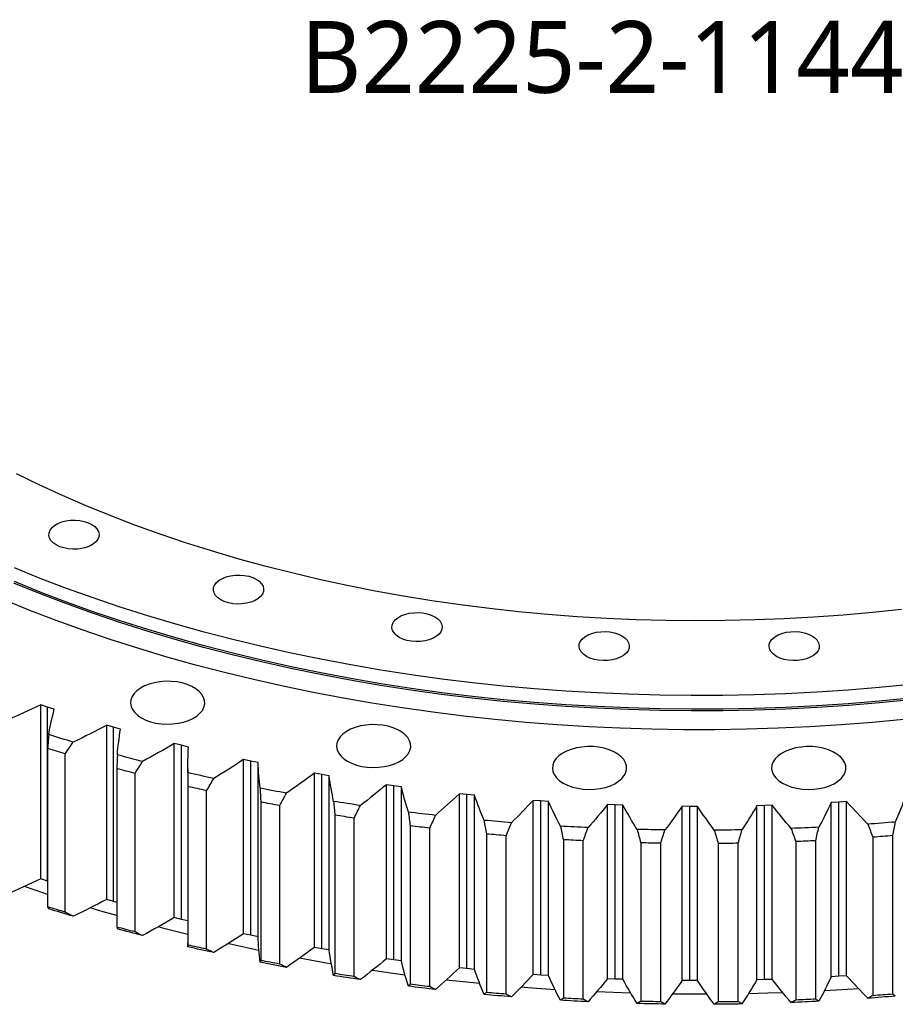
# Model space of a CAD drawing. Header units: millimetres. Extents: x 19 to 5115, y 5136 to 9143.
# Tile 9 of 13: x 3290 to 3656, y 6834 to 7245. Entities that reach past the tile are written whole.
import ezdxf

# ---------------------------------------------------------------- set-up
doc = ezdxf.new("R2010")
doc.units = ezdxf.units.MM
doc.header["$LTSCALE"] = 20

msp = doc.modelspace()

# ---------------------------------------------------------------- linework, layer by layer
at = {"color": 7, "linetype": 'Continuous', "lineweight": 25}
for p, q in [((3301.72, 6958.32), (3298.95, 6959.25)), ((3298.95, 6886.58), (3298.95, 6959.25)), ((3304.52, 6957.42), (3301.72, 6958.32)), ((3301.72, 6885.65), (3301.72, 6958.32)), ((3329.25, 6949.88), (3326.4, 6950.71)), ((3326.4, 6878.04), (3326.4, 6950.71)), ((3332.14, 6949.07), (3329.25, 6949.88)), ((3329.25, 6877.21), (3329.25, 6949.88)), ((3301.75, 6941.04), (3301.75, 6874.9)), ((3357.57, 6942.35), (3354.63, 6943.09)), ((3354.63, 6870.42), (3354.63, 6943.09)), ((3360.53, 6941.64), (3357.57, 6942.35)), ((3357.57, 6869.68), (3357.57, 6942.35)), ((3309.13, 6872.64), (3309.13, 6938.78)), ((3386.57, 6935.76), (3383.57, 6936.4)), ((3383.57, 6863.73), (3383.57, 6936.4)), ((3389.6, 6935.15), (3386.57, 6935.76)), ((3386.57, 6863.09), (3386.57, 6935.76)), ((3389.6, 6862.47), (3389.6, 6935.15)), ((3330.66, 6932.63), (3330.66, 6866.49)), ((3338.24, 6864.47), (3338.24, 6930.61)), ((3360.29, 6932.52), (3360.29, 6859.85)), ((3416.18, 6930.12), (3413.12, 6930.67)), ((3413.12, 6858), (3413.12, 6930.67)), ((3419.26, 6929.61), (3416.18, 6930.12)), ((3416.18, 6857.45), (3416.18, 6930.12)), ((3419.26, 6856.94), (3419.26, 6929.61)), ((3360.34, 6925.17), (3360.34, 6859.03)), ((3446.29, 6925.47), (3443.18, 6925.91)), ((3443.18, 6853.24), (3443.18, 6925.91)), ((3449.42, 6925.06), (3446.29, 6925.47)), ((3446.29, 6852.79), (3446.29, 6925.47)), ((3449.42, 6852.38), (3449.42, 6925.06)), ((3368.11, 6857.26), (3368.11, 6923.4)), ((3476.81, 6921.8), (3473.66, 6922.14)), ((3473.66, 6849.47), (3473.66, 6922.14)), ((3479.97, 6921.49), (3476.81, 6921.8)), ((3476.81, 6849.13), (3476.81, 6921.8)), ((3479.97, 6848.82), (3479.97, 6921.49)), ((3390.71, 6918.69), (3390.71, 6852.55)), ((3398.64, 6851.04), (3398.64, 6917.18)), ((3507.64, 6919.14), (3504.46, 6919.38)), ((3504.46, 6846.7), (3504.46, 6919.38)), ((3510.83, 6918.93), (3507.64, 6919.14)), ((3507.64, 6846.46), (3507.64, 6919.14)), ((3510.83, 6846.26), (3510.83, 6918.93)), ((3538.68, 6917.48), (3535.49, 6917.62)), ((3535.49, 6844.95), (3535.49, 6917.62)), ((3541.88, 6917.38), (3538.68, 6917.48)), ((3538.68, 6844.81), (3538.68, 6917.48)), ((3541.88, 6844.71), (3541.88, 6917.38)), ((3569.84, 6916.85), (3566.63, 6916.88)), ((3566.63, 6844.2), (3566.63, 6916.88)), ((3573.04, 6916.85), (3569.84, 6916.85)), ((3569.84, 6844.17), (3569.84, 6916.85)), ((3573.04, 6844.18), (3573.04, 6916.85)), ((3601, 6917.23), (3597.8, 6917.15)), ((3597.8, 6844.48), (3597.8, 6917.15)), ((3604.2, 6917.34), (3601, 6917.23)), ((3601, 6844.56), (3601, 6917.23)), ((3604.2, 6844.67), (3604.2, 6917.34)), ((3632.08, 6918.63), (3628.89, 6918.45)), ((3628.89, 6845.78), (3628.89, 6918.45)), ((3635.27, 6918.84), (3632.08, 6918.63)), ((3632.08, 6845.96), (3632.08, 6918.63)), ((3635.27, 6846.17), (3635.27, 6918.84)), ((3421.66, 6913.21), (3421.66, 6847.07)), ((3429.73, 6845.82), (3429.73, 6911.96)), ((3453.1, 6908.75), (3453.1, 6842.61)), ((3461.28, 6841.63), (3461.28, 6907.77)), ((3484.93, 6905.33), (3484.93, 6839.19)), ((3493.19, 6838.48), (3493.19, 6904.62)), ((3646.26, 6903.99), (3646.26, 6837.85)), ((3654.54, 6838.5), (3654.54, 6904.64)), ((3517.04, 6902.95), (3517.04, 6836.81)), ((3525.35, 6836.37), (3525.35, 6902.51)), ((3549.33, 6901.63), (3549.33, 6835.49)), ((3557.68, 6835.32), (3557.68, 6901.46)), ((3581.7, 6901.36), (3581.7, 6835.22)), ((3590.05, 6835.32), (3590.05, 6901.46)), ((3614.05, 6902.15), (3614.05, 6836.01)), ((3622.37, 6836.38), (3622.37, 6902.52)), ((3301.72, 6885.65), (3298.95, 6886.58)), ((3301.75, 6885.64), (3301.72, 6885.65)), ((3329.25, 6877.21), (3326.4, 6878.04)), ((3330.66, 6876.81), (3329.25, 6877.21)), ((3357.57, 6869.68), (3354.63, 6870.42)), ((3360.29, 6869.02), (3357.57, 6869.68)), ((3386.57, 6863.09), (3383.57, 6863.73)), ((3389.6, 6862.47), (3386.57, 6863.09)), ((3360.3, 6858.26), (3360.31, 6859.85)), ((3416.18, 6857.45), (3413.12, 6858)), ((3419.26, 6856.94), (3416.18, 6857.45)), ((3446.29, 6852.79), (3443.18, 6853.24)), ((3449.42, 6852.38), (3446.29, 6852.79)), ((3476.81, 6849.13), (3473.66, 6849.47)), ((3479.97, 6848.82), (3476.81, 6849.13)), ((3507.64, 6846.46), (3504.46, 6846.7)), ((3510.83, 6846.26), (3507.64, 6846.46)), ((3538.68, 6844.81), (3535.49, 6844.95)), ((3541.88, 6844.71), (3538.68, 6844.81)), ((3569.84, 6844.17), (3566.63, 6844.2)), ((3573.04, 6844.18), (3569.84, 6844.17)), ((3601, 6844.56), (3597.8, 6844.48)), ((3604.2, 6844.67), (3601, 6844.56)), ((3632.08, 6845.96), (3628.89, 6845.78)), ((3635.27, 6846.17), (3632.08, 6845.96))]:
    msp.add_line(p, q, dxfattribs=at)
at = {"color": 7, "linetype": 'Continuous', "lineweight": 25, "flags": 128}
for points in [[(3658.22, 6999.08), (3646.06, 6997.79), (3633.83, 6996.7), (3621.56, 6995.82), (3609.25, 6995.13), (3596.91, 6994.65), (3584.55, 6994.37), (3572.19, 6994.3), (3559.82, 6994.42), (3547.47, 6994.75), (3535.14, 6995.29), (3522.84, 6996.02), (3510.58, 6996.96), (3498.37, 6998.09), (3486.22, 6999.43), (3474.14, 7000.97), (3462.14, 7002.7), (3450.24, 7004.63), (3438.43, 7006.75), (3426.73, 7009.07), (3415.15, 7011.58), (3403.7, 7014.27), (3392.39, 7017.16), (3381.22, 7020.23), (3370.21, 7023.48), (3359.37, 7026.91), (3348.69, 7030.51), (3338.2, 7034.29), (3327.9, 7038.24), (3317.8, 7042.36), (3307.9, 7046.64), (3298.22, 7051.09), (3288.76, 7055.69)], [(3320.18, 7034.54), (3321.42, 7033.68), (3322.36, 7032.7), (3322.98, 7031.64), (3323.25, 7030.53), (3323.16, 7029.42), (3322.71, 7028.33), (3321.93, 7027.3), (3320.84, 7026.38), (3319.47, 7025.59), (3317.87, 7024.96), (3316.09, 7024.51), (3314.21, 7024.25), (3312.27, 7024.2), (3310.35, 7024.35), (3308.52, 7024.71), (3306.82, 7025.25), (3305.33, 7025.97), (3304.09, 7026.83), (3303.15, 7027.8), (3302.54, 7028.87), (3302.27, 7029.97), (3302.36, 7031.09), (3302.8, 7032.18), (3303.58, 7033.2), (3304.68, 7034.13), (3306.05, 7034.92), (3307.65, 7035.55), (3309.42, 7036), (3311.31, 7036.26), (3313.24, 7036.31), (3315.16, 7036.15), (3317, 7035.8), (3318.69, 7035.25), (3320.18, 7034.54)], [(3661.88, 6967.75), (3648.93, 6966.48), (3635.93, 6965.42), (3622.89, 6964.55), (3609.81, 6963.89), (3596.7, 6963.43), (3583.58, 6963.18), (3570.45, 6963.13), (3557.32, 6963.28), (3544.21, 6963.64), (3531.12, 6964.2), (3518.05, 6964.96), (3505.03, 6965.92), (3492.06, 6967.09), (3479.14, 6968.46), (3466.29, 6970.02), (3453.52, 6971.79), (3440.84, 6973.75), (3428.26, 6975.9), (3415.77, 6978.26), (3403.41, 6980.8), (3391.16, 6983.54), (3379.05, 6986.46), (3367.07, 6989.57), (3355.25, 6992.87), (3343.58, 6996.34), (3332.08, 7000), (3320.76, 7003.84), (3309.61, 7007.84), (3298.66, 7012.02), (3287.9, 7016.37)], [(3388.87, 7011.65), (3390.11, 7010.79), (3391.05, 7009.81), (3391.66, 7008.75), (3391.93, 7007.64), (3391.84, 7006.52), (3391.4, 7005.43), (3390.62, 7004.41), (3389.52, 7003.49), (3388.15, 7002.7), (3386.55, 7002.07), (3384.78, 7001.61), (3382.89, 7001.36), (3380.96, 7001.31), (3379.04, 7001.46), (3377.2, 7001.82), (3375.51, 7002.36), (3374.02, 7003.07), (3372.78, 7003.93), (3371.84, 7004.91), (3371.22, 7005.97), (3370.95, 7007.08), (3371.04, 7008.2), (3371.49, 7009.29), (3372.27, 7010.31), (3373.37, 7011.23), (3374.74, 7012.02), (3376.33, 7012.66), (3378.11, 7013.11), (3379.99, 7013.36), (3381.93, 7013.42), (3383.85, 7013.26), (3385.68, 7012.91), (3387.38, 7012.36), (3388.87, 7011.65)], [(3661.97, 6961.34), (3649.01, 6960.07), (3636, 6959.01), (3622.94, 6958.14), (3609.85, 6957.48), (3596.73, 6957.02), (3583.59, 6956.77), (3570.45, 6956.72), (3557.31, 6956.87), (3544.18, 6957.23), (3531.07, 6957.79), (3518, 6958.55), (3504.96, 6959.51), (3491.97, 6960.68), (3479.04, 6962.05), (3466.18, 6963.62), (3453.4, 6965.38), (3440.71, 6967.35), (3428.11, 6969.51), (3415.61, 6971.86), (3403.23, 6974.41), (3390.97, 6977.14), (3378.85, 6980.07), (3366.86, 6983.19), (3355.03, 6986.48), (3343.35, 6989.97), (3331.84, 6993.63), (3320.5, 6997.46), (3309.34, 7001.48), (3298.38, 7005.66), (3287.61, 7010.01)], [(3661.88, 6962.03), (3648.93, 6960.77), (3635.93, 6959.7), (3622.89, 6958.84), (3609.81, 6958.18), (3596.7, 6957.72), (3583.58, 6957.46), (3570.45, 6957.41), (3557.32, 6957.57), (3544.21, 6957.92), (3531.12, 6958.48), (3518.05, 6959.24), (3505.03, 6960.21), (3492.06, 6961.37), (3479.14, 6962.74), (3466.29, 6964.31), (3453.52, 6966.07), (3440.84, 6968.03), (3428.26, 6970.19), (3415.77, 6972.54), (3403.41, 6975.09), (3391.16, 6977.82), (3379.05, 6980.75), (3367.07, 6983.86), (3355.25, 6987.15), (3343.58, 6990.63), (3332.08, 6994.29), (3320.76, 6998.12), (3309.61, 7002.13), (3298.66, 7006.31), (3287.9, 7010.65)], [(3659.06, 6953.11), (3646.03, 6951.9), (3632.96, 6950.89), (3619.84, 6950.08), (3606.69, 6949.47), (3593.52, 6949.07), (3580.33, 6948.86), (3567.14, 6948.86), (3553.95, 6949.07), (3540.78, 6949.47), (3527.63, 6950.08), (3514.51, 6950.89), (3501.44, 6951.9), (3488.41, 6953.11), (3475.45, 6954.52), (3462.56, 6956.13), (3449.74, 6957.94), (3437.02, 6959.94), (3424.39, 6962.14), (3411.86, 6964.53), (3399.45, 6967.12), (3387.17, 6969.89), (3375.01, 6972.85), (3363, 6976), (3351.14, 6979.33), (3339.43, 6982.84), (3327.89, 6986.53), (3316.53, 6990.39), (3305.34, 6994.43), (3294.35, 6998.64), (3283.56, 7003.02)], [(3463.4, 6995.99), (3464.63, 6995.13), (3465.58, 6994.15), (3466.19, 6993.09), (3466.46, 6991.98), (3466.37, 6990.86), (3465.93, 6989.77), (3465.14, 6988.75), (3464.05, 6987.83), (3462.68, 6987.04), (3461.08, 6986.41), (3459.31, 6985.95), (3457.42, 6985.7), (3455.49, 6985.65), (3453.57, 6985.8), (3451.73, 6986.16), (3450.04, 6986.7), (3448.55, 6987.41), (3447.31, 6988.28), (3446.37, 6989.25), (3445.75, 6990.31), (3445.48, 6991.42), (3445.57, 6992.54), (3446.02, 6993.63), (3446.8, 6994.65), (3447.89, 6995.57), (3449.26, 6996.36), (3450.86, 6997), (3452.64, 6997.45), (3454.52, 6997.7), (3456.46, 6997.76), (3458.38, 6997.6), (3460.21, 6997.25), (3461.91, 6996.7), (3463.4, 6995.99)], [(3541.5, 6988.04), (3542.74, 6987.18), (3543.68, 6986.2), (3544.3, 6985.14), (3544.57, 6984.03), (3544.48, 6982.91), (3544.03, 6981.82), (3543.25, 6980.8), (3542.16, 6979.88), (3540.79, 6979.09), (3539.19, 6978.45), (3537.42, 6978), (3535.53, 6977.75), (3533.59, 6977.7), (3531.67, 6977.85), (3529.84, 6978.21), (3528.14, 6978.75), (3526.65, 6979.46), (3525.42, 6980.32), (3524.47, 6981.3), (3523.86, 6982.36), (3523.59, 6983.47), (3523.68, 6984.59), (3524.12, 6985.68), (3524.91, 6986.7), (3526, 6987.62), (3527.37, 6988.41), (3528.97, 6989.05), (3530.74, 6989.5), (3532.63, 6989.75), (3534.56, 6989.81), (3536.48, 6989.65), (3538.32, 6989.3), (3540.01, 6988.75), (3541.5, 6988.04)], [(3620.81, 6988.04), (3622.05, 6987.18), (3623, 6986.2), (3623.61, 6985.14), (3623.88, 6984.03), (3623.79, 6982.91), (3623.35, 6981.82), (3622.56, 6980.8), (3621.47, 6979.88), (3620.1, 6979.09), (3618.5, 6978.45), (3616.73, 6978), (3614.84, 6977.75), (3612.91, 6977.7), (3610.99, 6977.85), (3609.15, 6978.21), (3607.46, 6978.75), (3605.97, 6979.46), (3604.73, 6980.32), (3603.79, 6981.3), (3603.17, 6982.36), (3602.9, 6983.47), (3602.99, 6984.59), (3603.43, 6985.68), (3604.22, 6986.7), (3605.31, 6987.62), (3606.68, 6988.41), (3608.28, 6989.05), (3610.05, 6989.5), (3611.94, 6989.75), (3613.88, 6989.81), (3615.79, 6989.65), (3617.63, 6989.3), (3619.32, 6988.75), (3620.81, 6988.04)], [(3340.9, 6953.79), (3342.7, 6952.9), (3344.72, 6952.18), (3346.9, 6951.64), (3349.2, 6951.31), (3351.56, 6951.18), (3353.93, 6951.25), (3356.25, 6951.54), (3358.47, 6952.03), (3360.53, 6952.71), (3362.39, 6953.56), (3364, 6954.56), (3365.33, 6955.7), (3366.34, 6956.94), (3367.02, 6958.25), (3367.33, 6959.61), (3367.29, 6960.98), (3366.88, 6962.33), (3366.12, 6963.62), (3365.03, 6964.84), (3363.63, 6965.95), (3361.95, 6966.91), (3360.03, 6967.72), (3357.93, 6968.36), (3355.68, 6968.79), (3353.34, 6969.03), (3350.97, 6969.05), (3348.62, 6968.87), (3346.34, 6968.48), (3344.2, 6967.9), (3342.23, 6967.13), (3340.49, 6966.2), (3339.01, 6965.13), (3337.84, 6963.94), (3337, 6962.66), (3336.5, 6961.32), (3336.36, 6959.95), (3336.59, 6958.59), (3337.17, 6957.26), (3338.1, 6956), (3339.36, 6954.83), (3340.9, 6953.79)], [(3426.89, 6935.73), (3428.7, 6934.83), (3430.71, 6934.11), (3432.9, 6933.57), (3435.2, 6933.24), (3437.56, 6933.11), (3439.93, 6933.19), (3442.25, 6933.47), (3444.46, 6933.96), (3446.53, 6934.64), (3448.39, 6935.49), (3450, 6936.49), (3451.33, 6937.63), (3452.34, 6938.87), (3453.01, 6940.18), (3453.33, 6941.54), (3453.28, 6942.91), (3452.88, 6944.26), (3452.12, 6945.56), (3451.02, 6946.77), (3449.62, 6947.88), (3447.94, 6948.85), (3446.03, 6949.66), (3443.92, 6950.29), (3441.67, 6950.72), (3439.34, 6950.96), (3436.96, 6950.99), (3434.61, 6950.8), (3432.34, 6950.41), (3430.19, 6949.83), (3428.22, 6949.06), (3426.48, 6948.13), (3425.01, 6947.06), (3423.83, 6945.87), (3422.99, 6944.59), (3422.49, 6943.25), (3422.36, 6941.88), (3422.58, 6940.52), (3423.17, 6939.19), (3424.1, 6937.93), (3425.35, 6936.77), (3426.89, 6935.73)], [(3312.45, 6943.66), (3311.16, 6944.04), (3309.88, 6944.43), (3308.59, 6944.82), (3307.31, 6945.21), (3306.03, 6945.6), (3304.75, 6946), (3303.48, 6946.4), (3302.2, 6946.8)], [(3309.13, 6938.78), (3308.2, 6939.06), (3307.28, 6939.34), (3306.36, 6939.62), (3305.44, 6939.91), (3304.51, 6940.19), (3303.59, 6940.47), (3302.67, 6940.76), (3301.75, 6941.04)], [(3517.02, 6926.55), (3518.82, 6925.66), (3520.84, 6924.94), (3523.02, 6924.4), (3525.32, 6924.06), (3527.68, 6923.93), (3530.05, 6924.01), (3532.37, 6924.3), (3534.59, 6924.79), (3536.65, 6925.46), (3538.51, 6926.31), (3540.12, 6927.32), (3541.45, 6928.45), (3542.46, 6929.69), (3543.13, 6931.01), (3543.45, 6932.36), (3543.41, 6933.73), (3543, 6935.08), (3542.24, 6936.38), (3541.15, 6937.6), (3539.74, 6938.7), (3538.07, 6939.67), (3536.15, 6940.48), (3534.05, 6941.11), (3531.8, 6941.55), (3529.46, 6941.79), (3527.09, 6941.81), (3524.74, 6941.63), (3522.46, 6941.24), (3520.31, 6940.66), (3518.35, 6939.89), (3516.61, 6938.96), (3515.13, 6937.89), (3513.96, 6936.69), (3513.11, 6935.41), (3512.62, 6934.08), (3512.48, 6932.71), (3512.71, 6931.34), (3513.29, 6930.02), (3514.22, 6928.76), (3515.47, 6927.59), (3517.02, 6926.55)], [(3608.53, 6926.55), (3610.33, 6925.66), (3612.35, 6924.94), (3614.53, 6924.4), (3616.83, 6924.06), (3619.19, 6923.93), (3621.56, 6924.01), (3623.88, 6924.3), (3626.1, 6924.79), (3628.16, 6925.46), (3630.02, 6926.31), (3631.64, 6927.32), (3632.96, 6928.45), (3633.98, 6929.69), (3634.65, 6931.01), (3634.97, 6932.36), (3634.92, 6933.73), (3634.51, 6935.08), (3633.75, 6936.38), (3632.66, 6937.6), (3631.26, 6938.7), (3629.58, 6939.67), (3627.67, 6940.48), (3625.56, 6941.11), (3623.31, 6941.55), (3620.97, 6941.79), (3618.6, 6941.81), (3616.25, 6941.63), (3613.97, 6941.24), (3611.83, 6940.66), (3609.86, 6939.89), (3608.12, 6938.96), (3606.64, 6937.89), (3605.47, 6936.69), (3604.63, 6935.41), (3604.13, 6934.08), (3603.99, 6932.71), (3604.22, 6931.34), (3604.81, 6930.02), (3605.73, 6928.76), (3606.99, 6927.59), (3608.53, 6926.55)], [(3341.4, 6935.59), (3340.08, 6935.93), (3338.75, 6936.28), (3337.44, 6936.62), (3336.12, 6936.97), (3334.8, 6937.32), (3333.49, 6937.68), (3332.18, 6938.03), (3330.86, 6938.39)], [(3338.24, 6930.61), (3337.29, 6930.86), (3336.34, 6931.11), (3335.39, 6931.36), (3334.44, 6931.61), (3333.5, 6931.86), (3332.55, 6932.12), (3331.6, 6932.37), (3330.66, 6932.63)], [(3371.09, 6928.48), (3369.74, 6928.78), (3368.39, 6929.08), (3367.04, 6929.38), (3365.69, 6929.69), (3364.34, 6930), (3362.99, 6930.31), (3361.65, 6930.62), (3360.3, 6930.93)], [(3368.11, 6923.4), (3367.14, 6923.62), (3366.17, 6923.84), (3365.19, 6924.05), (3364.22, 6924.28), (3363.25, 6924.5), (3362.28, 6924.72), (3361.31, 6924.94), (3360.34, 6925.17)], [(3401.44, 6922.35), (3400.06, 6922.61), (3398.68, 6922.86), (3397.3, 6923.12), (3395.92, 6923.38), (3394.54, 6923.65), (3393.17, 6923.91), (3391.8, 6924.18), (3390.42, 6924.45)], [(3398.64, 6917.18), (3397.65, 6917.36), (3396.65, 6917.55), (3395.66, 6917.74), (3394.67, 6917.92), (3393.68, 6918.11), (3392.69, 6918.3), (3391.7, 6918.5), (3390.71, 6918.69)], [(3432.33, 6917.23), (3430.93, 6917.43), (3429.53, 6917.65), (3428.13, 6917.86), (3426.73, 6918.08), (3425.33, 6918.29), (3423.93, 6918.51), (3422.53, 6918.73), (3421.13, 6918.96)], [(3429.73, 6911.96), (3428.72, 6912.12), (3427.71, 6912.27), (3426.7, 6912.42), (3425.69, 6912.58), (3424.68, 6912.73), (3423.67, 6912.89), (3422.67, 6913.05), (3421.66, 6913.21)], [(3463.68, 6913.12), (3462.26, 6913.28), (3460.84, 6913.44), (3459.42, 6913.61), (3458, 6913.78), (3456.58, 6913.95), (3455.16, 6914.13), (3453.75, 6914.3), (3452.33, 6914.48)], [(3461.28, 6907.77), (3460.25, 6907.89), (3459.23, 6908.01), (3458.21, 6908.13), (3457.19, 6908.25), (3456.16, 6908.38), (3455.14, 6908.5), (3454.12, 6908.63), (3453.1, 6908.75)], [(3495.39, 6910.04), (3493.95, 6910.15), (3492.51, 6910.27), (3491.08, 6910.39), (3489.65, 6910.52), (3488.21, 6910.64), (3486.78, 6910.77), (3485.35, 6910.9), (3483.92, 6911.03)], [(3527.34, 6908), (3525.89, 6908.07), (3524.45, 6908.14), (3523.01, 6908.21), (3521.56, 6908.29), (3520.12, 6908.37), (3518.68, 6908.45), (3517.23, 6908.53), (3515.79, 6908.61)], [(3623.68, 6908.17), (3622.23, 6908.1), (3620.79, 6908.03), (3619.34, 6907.96), (3617.9, 6907.89), (3616.45, 6907.83), (3615.01, 6907.77), (3613.56, 6907.71), (3612.12, 6907.65)], [(3655.61, 6910.33), (3654.17, 6910.21), (3652.74, 6910.09), (3651.3, 6909.97), (3649.87, 6909.86), (3648.43, 6909.75), (3646.99, 6909.64), (3645.55, 6909.53), (3644.12, 6909.43)], [(3493.19, 6904.62), (3492.15, 6904.7), (3491.12, 6904.79), (3490.09, 6904.88), (3489.05, 6904.97), (3488.02, 6905.06), (3486.99, 6905.15), (3485.96, 6905.24), (3484.93, 6905.33)], [(3559.44, 6907.01), (3557.99, 6907.03), (3556.54, 6907.05), (3555.09, 6907.08), (3553.64, 6907.11), (3552.2, 6907.14), (3550.75, 6907.17), (3549.3, 6907.21), (3547.85, 6907.24)], [(3591.59, 6907.06), (3590.14, 6907.04), (3588.69, 6907.02), (3587.24, 6906.99), (3585.79, 6906.98), (3584.34, 6906.96), (3582.89, 6906.94), (3581.44, 6906.93), (3579.99, 6906.92)], [(3654.54, 6904.64), (3653.5, 6904.55), (3652.47, 6904.47), (3651.44, 6904.39), (3650.4, 6904.31), (3649.37, 6904.23), (3648.33, 6904.15), (3647.3, 6904.07), (3646.26, 6903.99)], [(3525.35, 6902.51), (3524.31, 6902.56), (3523.27, 6902.61), (3522.23, 6902.67), (3521.19, 6902.72), (3520.15, 6902.78), (3519.12, 6902.84), (3518.08, 6902.89), (3517.04, 6902.95)], [(3557.68, 6901.46), (3556.63, 6901.47), (3555.59, 6901.49), (3554.55, 6901.51), (3553.5, 6901.53), (3552.46, 6901.56), (3551.42, 6901.58), (3550.37, 6901.6), (3549.33, 6901.63)], [(3590.05, 6901.46), (3589.01, 6901.44), (3587.96, 6901.43), (3586.92, 6901.41), (3585.88, 6901.4), (3584.83, 6901.39), (3583.79, 6901.38), (3582.74, 6901.37), (3581.7, 6901.36)], [(3622.37, 6902.52), (3621.33, 6902.47), (3620.29, 6902.42), (3619.25, 6902.37), (3618.21, 6902.33), (3617.17, 6902.28), (3616.13, 6902.24), (3615.09, 6902.19), (3614.05, 6902.15)], [(3301.75, 6880.14), (3299.73, 6880.81), (3292.1, 6883.4)], [(3309.13, 6872.64), (3308.2, 6872.92), (3307.28, 6873.2), (3306.36, 6873.48), (3305.44, 6873.77), (3304.51, 6874.05), (3303.59, 6874.33), (3302.67, 6874.62), (3301.75, 6874.9)], [(3312.45, 6870.98), (3311.16, 6871.37), (3309.88, 6871.76), (3308.59, 6872.15), (3307.31, 6872.54), (3306.03, 6872.93), (3304.75, 6873.33), (3303.48, 6873.72), (3302.2, 6874.12)], [(3330.66, 6871.25), (3324.95, 6872.91), (3319.57, 6874.51)], [(3338.24, 6864.47), (3337.29, 6864.72), (3336.34, 6864.97), (3335.39, 6865.22), (3334.44, 6865.47), (3333.5, 6865.72), (3332.55, 6865.98), (3331.6, 6866.23), (3330.66, 6866.49)], [(3341.4, 6862.92), (3340.08, 6863.26), (3338.75, 6863.61), (3337.44, 6863.95), (3336.12, 6864.3), (3334.8, 6864.65), (3333.49, 6865.01), (3332.18, 6865.36), (3330.86, 6865.72)], [(3360.29, 6863.41), (3350.84, 6865.78), (3347.9, 6866.54)], [(3368.11, 6857.26), (3367.14, 6857.48), (3366.17, 6857.7), (3365.19, 6857.92), (3364.22, 6858.14), (3363.25, 6858.36), (3362.28, 6858.58), (3361.31, 6858.8), (3360.34, 6859.03)], [(3389.91, 6856.76), (3377.35, 6859.44), (3377.05, 6859.5)], [(3371.09, 6855.81), (3369.74, 6856.11), (3368.39, 6856.41), (3367.04, 6856.71), (3365.69, 6857.02), (3364.34, 6857.33), (3362.99, 6857.63), (3361.65, 6857.95), (3360.3, 6858.26)], [(3401.44, 6849.68), (3400.06, 6849.93), (3398.68, 6850.19), (3397.3, 6850.45), (3395.92, 6850.71), (3394.54, 6850.97), (3393.17, 6851.24), (3391.8, 6851.51), (3390.42, 6851.78)], [(3398.64, 6851.04), (3397.65, 6851.22), (3396.65, 6851.41), (3395.66, 6851.6), (3394.67, 6851.78), (3393.68, 6851.97), (3392.69, 6852.16), (3391.7, 6852.36), (3390.71, 6852.55)], [(3420.17, 6851.1), (3418.09, 6851.45), (3406.89, 6853.45)], [(3429.73, 6845.82), (3428.72, 6845.98), (3427.71, 6846.13), (3426.7, 6846.28), (3425.69, 6846.44), (3424.68, 6846.6), (3423.67, 6846.75), (3422.67, 6846.91), (3421.66, 6847.07)], [(3450.96, 6846.47), (3445.81, 6847.17), (3437.3, 6848.39)], [(3432.33, 6844.55), (3430.93, 6844.76), (3429.53, 6844.97), (3428.13, 6845.19), (3426.73, 6845.4), (3425.33, 6845.62), (3423.93, 6845.84), (3422.53, 6846.06), (3421.13, 6846.29)], [(3461.28, 6841.63), (3460.25, 6841.75), (3459.23, 6841.87), (3458.21, 6841.99), (3457.19, 6842.11), (3456.16, 6842.24), (3455.14, 6842.36), (3454.12, 6842.49), (3453.1, 6842.61)], [(3482.13, 6842.88), (3473.87, 6843.72), (3468.17, 6844.35)], [(3463.68, 6840.44), (3462.26, 6840.61), (3460.84, 6840.77), (3459.42, 6840.94), (3458, 6841.11), (3456.58, 6841.28), (3455.16, 6841.45), (3453.75, 6841.63), (3452.33, 6841.81)], [(3495.39, 6837.36), (3493.95, 6837.48), (3492.51, 6837.6), (3491.08, 6837.72), (3489.65, 6837.84), (3488.21, 6837.97), (3486.78, 6838.1), (3485.35, 6838.22), (3483.92, 6838.36)], [(3493.19, 6838.48), (3492.15, 6838.56), (3491.12, 6838.65), (3490.09, 6838.74), (3489.05, 6838.83), (3488.02, 6838.92), (3486.99, 6839.01), (3485.96, 6839.1), (3484.93, 6839.19)], [(3513.57, 6840.34), (3502.21, 6841.13), (3499.41, 6841.35)], [(3545.2, 6838.86), (3545.05, 6838.86), (3530.91, 6839.39)], [(3576.93, 6838.43), (3573.73, 6838.43), (3562.56, 6838.49)], [(3608.64, 6839.07), (3602.41, 6838.86), (3594.32, 6838.65)], [(3640.23, 6840.76), (3631.02, 6840.16), (3626.03, 6839.87)], [(3654.54, 6838.5), (3653.5, 6838.41), (3652.47, 6838.33), (3651.44, 6838.25), (3650.4, 6838.17), (3649.37, 6838.09), (3648.33, 6838.01), (3647.3, 6837.93), (3646.26, 6837.85)], [(3527.34, 6835.33), (3525.89, 6835.4), (3524.45, 6835.47), (3523.01, 6835.54), (3521.56, 6835.62), (3520.12, 6835.69), (3518.68, 6835.77), (3517.23, 6835.86), (3515.79, 6835.94)], [(3525.35, 6836.37), (3524.31, 6836.42), (3523.27, 6836.47), (3522.23, 6836.53), (3521.19, 6836.58), (3520.15, 6836.64), (3519.12, 6836.7), (3518.08, 6836.75), (3517.04, 6836.81)], [(3559.44, 6834.33), (3557.99, 6834.36), (3556.54, 6834.38), (3555.09, 6834.41), (3553.64, 6834.44), (3552.2, 6834.47), (3550.75, 6834.5), (3549.3, 6834.53), (3547.85, 6834.57)], [(3557.68, 6835.32), (3556.63, 6835.33), (3555.59, 6835.35), (3554.55, 6835.37), (3553.5, 6835.39), (3552.46, 6835.42), (3551.42, 6835.44), (3550.37, 6835.46), (3549.33, 6835.49)], [(3591.59, 6834.39), (3590.14, 6834.37), (3588.69, 6834.34), (3587.24, 6834.32), (3585.79, 6834.3), (3584.34, 6834.29), (3582.89, 6834.27), (3581.44, 6834.26), (3579.99, 6834.25)], [(3590.05, 6835.32), (3589.01, 6835.3), (3587.96, 6835.29), (3586.92, 6835.27), (3585.88, 6835.26), (3584.83, 6835.25), (3583.79, 6835.24), (3582.74, 6835.23), (3581.7, 6835.22)], [(3623.68, 6835.5), (3622.23, 6835.43), (3620.79, 6835.36), (3619.34, 6835.29), (3617.9, 6835.22), (3616.45, 6835.16), (3615.01, 6835.1), (3613.56, 6835.04), (3612.12, 6834.98)], [(3622.37, 6836.38), (3621.33, 6836.33), (3620.29, 6836.28), (3619.25, 6836.23), (3618.21, 6836.19), (3617.17, 6836.14), (3616.13, 6836.1), (3615.09, 6836.05), (3614.05, 6836.01)], [(3655.61, 6837.65), (3654.17, 6837.53), (3652.74, 6837.42), (3651.3, 6837.3), (3649.87, 6837.19), (3648.43, 6837.08), (3646.99, 6836.97), (3645.55, 6836.86), (3644.12, 6836.76)]]:
    msp.add_lwpolyline(points, dxfattribs=at)
at = {"color": 7, "linetype": 'Continuous', "lineweight": 25}
for points in [[(3298.95, 6959.25), (3294.15, 6957), (3289.27, 6954.81), (3284.33, 6952.66)], [(3302.2, 6946.8), (3302.87, 6950.35), (3303.64, 6953.89), (3304.52, 6957.42)], [(3326.4, 6950.71), (3321.82, 6948.32), (3317.17, 6945.96), (3312.45, 6943.66)], [(3302.2, 6946.8), (3302.05, 6944.88), (3301.9, 6942.96), (3301.75, 6941.04)], [(3330.86, 6938.39), (3331.18, 6941.96), (3331.61, 6945.52), (3332.14, 6949.07)], [(3309.13, 6938.78), (3310.24, 6940.4), (3311.35, 6942.03), (3312.45, 6943.66)], [(3354.63, 6943.09), (3350.3, 6940.55), (3345.89, 6938.05), (3341.4, 6935.59)], [(3360.3, 6930.93), (3360.27, 6934.5), (3360.35, 6938.07), (3360.53, 6941.64)], [(3330.86, 6938.39), (3330.79, 6936.47), (3330.72, 6934.55), (3330.66, 6932.63)], [(3338.24, 6930.61), (3339.3, 6932.27), (3340.35, 6933.93), (3341.4, 6935.59)], [(3383.57, 6936.4), (3379.49, 6933.72), (3375.33, 6931.08), (3371.09, 6928.48)], [(3390.42, 6924.45), (3390.04, 6928.01), (3389.77, 6931.58), (3389.6, 6935.15)], [(3360.3, 6930.93), (3360.31, 6929.01), (3360.32, 6927.09), (3360.34, 6925.17)], [(3413.12, 6930.67), (3409.31, 6927.86), (3405.42, 6925.09), (3401.44, 6922.35)], [(3421.13, 6918.96), (3420.4, 6922.5), (3419.78, 6926.06), (3419.26, 6929.61)], [(3368.11, 6923.4), (3369.11, 6925.09), (3370.1, 6926.78), (3371.09, 6928.48)], [(3390.42, 6924.45), (3390.51, 6922.53), (3390.61, 6920.61), (3390.71, 6918.69)], [(3443.18, 6925.91), (3439.65, 6922.98), (3436.04, 6920.09), (3432.33, 6917.23)], [(3452.33, 6914.48), (3451.25, 6918), (3450.28, 6921.52), (3449.42, 6925.06)], [(3398.64, 6917.18), (3399.58, 6918.9), (3400.51, 6920.62), (3401.44, 6922.35)], [(3473.66, 6922.14), (3470.43, 6919.1), (3467.1, 6916.09), (3463.68, 6913.12)], [(3483.92, 6911.03), (3482.5, 6914.5), (3481.18, 6917.99), (3479.97, 6921.49)], [(3659.81, 6920.76), (3658.51, 6917.27), (3657.11, 6913.79), (3655.61, 6910.33)], [(3421.13, 6918.96), (3421.3, 6917.04), (3421.48, 6915.13), (3421.66, 6913.21)], [(3429.73, 6911.96), (3430.6, 6913.71), (3431.47, 6915.47), (3432.33, 6917.23)], [(3504.46, 6919.38), (3501.53, 6916.23), (3498.51, 6913.12), (3495.39, 6910.04)], [(3515.79, 6908.61), (3514.03, 6912.04), (3512.38, 6915.48), (3510.83, 6918.93)], [(3535.49, 6917.62), (3532.87, 6914.39), (3530.15, 6911.18), (3527.34, 6908)], [(3547.85, 6907.24), (3545.76, 6910.6), (3543.77, 6913.98), (3541.88, 6917.38)], [(3566.63, 6916.88), (3564.33, 6913.56), (3561.94, 6910.27), (3559.44, 6907.01)], [(3579.99, 6906.92), (3577.58, 6910.21), (3575.26, 6913.52), (3573.04, 6916.85)], [(3597.8, 6917.15), (3595.83, 6913.77), (3593.76, 6910.41), (3591.59, 6907.06)], [(3612.12, 6907.65), (3609.38, 6910.85), (3606.74, 6914.08), (3604.2, 6917.34)], [(3628.89, 6918.45), (3627.26, 6915.01), (3625.52, 6911.58), (3623.68, 6908.17)], [(3644.12, 6909.43), (3641.07, 6912.54), (3638.12, 6915.68), (3635.27, 6918.84)], [(3452.33, 6914.48), (3452.58, 6912.57), (3452.84, 6910.66), (3453.1, 6908.75)], [(3461.28, 6907.77), (3462.08, 6909.55), (3462.89, 6911.33), (3463.68, 6913.12)], [(3483.92, 6911.03), (3484.25, 6909.13), (3484.58, 6907.23), (3484.93, 6905.33)], [(3493.19, 6904.62), (3493.92, 6906.42), (3494.66, 6908.23), (3495.39, 6910.04)], [(3515.79, 6908.61), (3516.2, 6906.73), (3516.62, 6904.84), (3517.04, 6902.95)], [(3525.35, 6902.51), (3526.02, 6904.34), (3526.68, 6906.17), (3527.34, 6908)], [(3622.37, 6902.52), (3622.81, 6904.4), (3623.25, 6906.29), (3623.68, 6908.17)], [(3644.12, 6909.43), (3644.83, 6907.61), (3645.54, 6905.8), (3646.26, 6903.99)], [(3654.54, 6904.64), (3654.9, 6906.53), (3655.26, 6908.43), (3655.61, 6910.33)], [(3547.85, 6907.24), (3548.34, 6905.37), (3548.83, 6903.5), (3549.33, 6901.63)], [(3557.68, 6901.46), (3558.27, 6903.31), (3558.86, 6905.15), (3559.44, 6907.01)], [(3579.99, 6906.92), (3580.56, 6905.07), (3581.13, 6903.21), (3581.7, 6901.36)], [(3590.05, 6901.46), (3590.57, 6903.33), (3591.08, 6905.2), (3591.59, 6907.06)], [(3612.12, 6907.65), (3612.75, 6905.82), (3613.4, 6903.98), (3614.05, 6902.15)], [(3298.95, 6886.58), (3294.15, 6884.33), (3289.27, 6882.13), (3284.33, 6879.98)], [(3326.4, 6878.04), (3321.82, 6875.64), (3317.17, 6873.29), (3312.45, 6870.98)], [(3301.75, 6874.9), (3301.9, 6874.65), (3302.05, 6874.39), (3302.2, 6874.12)], [(3312.45, 6870.98), (3311.35, 6871.54), (3310.24, 6872.09), (3309.13, 6872.64)], [(3354.63, 6870.42), (3350.3, 6867.88), (3345.89, 6865.37), (3341.4, 6862.92)], [(3330.66, 6866.49), (3330.72, 6866.23), (3330.79, 6865.97), (3330.86, 6865.72)], [(3341.4, 6862.92), (3340.35, 6863.43), (3339.3, 6863.95), (3338.24, 6864.47)], [(3383.57, 6863.73), (3379.49, 6861.05), (3375.33, 6858.41), (3371.09, 6855.81)], [(3360.34, 6859.03), (3360.32, 6858.77), (3360.31, 6858.52), (3360.3, 6858.26)], [(3390.42, 6851.78), (3390.04, 6855.34), (3389.77, 6858.91), (3389.6, 6862.47)], [(3371.09, 6855.81), (3370.1, 6856.29), (3369.11, 6856.77), (3368.11, 6857.26)], [(3413.12, 6858), (3409.31, 6855.19), (3405.42, 6852.41), (3401.44, 6849.68)], [(3421.13, 6846.29), (3420.4, 6849.83), (3419.78, 6853.38), (3419.26, 6856.94)], [(3390.71, 6852.55), (3390.61, 6852.29), (3390.51, 6852.03), (3390.42, 6851.78)], [(3401.44, 6849.68), (3400.51, 6850.13), (3399.58, 6850.58), (3398.64, 6851.04)], [(3443.18, 6853.24), (3439.65, 6850.31), (3436.04, 6847.41), (3432.33, 6844.55)], [(3452.33, 6841.81), (3451.25, 6845.32), (3450.28, 6848.85), (3449.42, 6852.38)], [(3421.66, 6847.07), (3421.48, 6846.81), (3421.3, 6846.55), (3421.13, 6846.29)], [(3473.66, 6849.47), (3470.43, 6846.43), (3467.1, 6843.42), (3463.68, 6840.44)], [(3483.92, 6838.36), (3482.5, 6841.83), (3481.18, 6845.32), (3479.97, 6848.82)], [(3504.46, 6846.7), (3501.53, 6843.56), (3498.51, 6840.45), (3495.39, 6837.36)], [(3432.33, 6844.55), (3431.47, 6844.98), (3430.6, 6845.4), (3429.73, 6845.82)], [(3453.1, 6842.61), (3452.84, 6842.35), (3452.58, 6842.08), (3452.33, 6841.81)], [(3515.79, 6835.94), (3514.03, 6839.36), (3512.38, 6842.8), (3510.83, 6846.26)], [(3535.49, 6844.95), (3532.87, 6841.71), (3530.15, 6838.51), (3527.34, 6835.33)], [(3547.85, 6834.57), (3545.76, 6837.93), (3543.77, 6841.31), (3541.88, 6844.71)], [(3566.63, 6844.2), (3564.33, 6840.89), (3561.94, 6837.6), (3559.44, 6834.33)], [(3579.99, 6834.25), (3577.58, 6837.54), (3575.26, 6840.85), (3573.04, 6844.18)], [(3597.8, 6844.48), (3595.83, 6841.1), (3593.76, 6837.74), (3591.59, 6834.39)], [(3612.12, 6834.98), (3609.38, 6838.18), (3606.74, 6841.41), (3604.2, 6844.67)], [(3628.89, 6845.78), (3627.26, 6842.33), (3625.52, 6838.91), (3623.68, 6835.5)], [(3644.12, 6836.76), (3641.07, 6839.87), (3638.12, 6843), (3635.27, 6846.17)], [(3463.68, 6840.44), (3462.89, 6840.84), (3462.08, 6841.23), (3461.28, 6841.63)], [(3484.93, 6839.19), (3484.58, 6838.91), (3484.25, 6838.63), (3483.92, 6838.36)], [(3495.39, 6837.36), (3494.66, 6837.73), (3493.92, 6838.11), (3493.19, 6838.48)], [(3655.61, 6837.65), (3655.26, 6837.94), (3654.9, 6838.22), (3654.54, 6838.5)], [(3517.04, 6836.81), (3516.62, 6836.52), (3516.2, 6836.23), (3515.79, 6835.94)], [(3527.34, 6835.33), (3526.68, 6835.67), (3526.02, 6836.02), (3525.35, 6836.37)], [(3549.33, 6835.49), (3548.83, 6835.18), (3548.34, 6834.88), (3547.85, 6834.57)], [(3559.44, 6834.33), (3558.86, 6834.66), (3558.27, 6834.99), (3557.68, 6835.32)], [(3581.7, 6835.22), (3581.13, 6834.9), (3580.56, 6834.57), (3579.99, 6834.25)], [(3591.59, 6834.39), (3591.08, 6834.7), (3590.57, 6835.01), (3590.05, 6835.32)], [(3614.05, 6836.01), (3613.4, 6835.66), (3612.75, 6835.32), (3612.12, 6834.98)], [(3623.68, 6835.5), (3623.25, 6835.79), (3622.81, 6836.09), (3622.37, 6836.38)], [(3646.26, 6837.85), (3645.54, 6837.49), (3644.83, 6837.12), (3644.12, 6836.76)]]:
    msp.add_open_spline(points, degree=3, dxfattribs=at)

# ---------------------------------------------------------------- texts
at = {"insert": (3407.31, 7244.66), "char_height": 30, "width": 374.0218, "attachment_point": 1}
msp.add_mtext('{\\fYu Gothic Medium|b0|i0|c0|p0;\\C253;B2225-2-1144BB}', dxfattribs=at)

doc.saveas('drawing.dxf')
